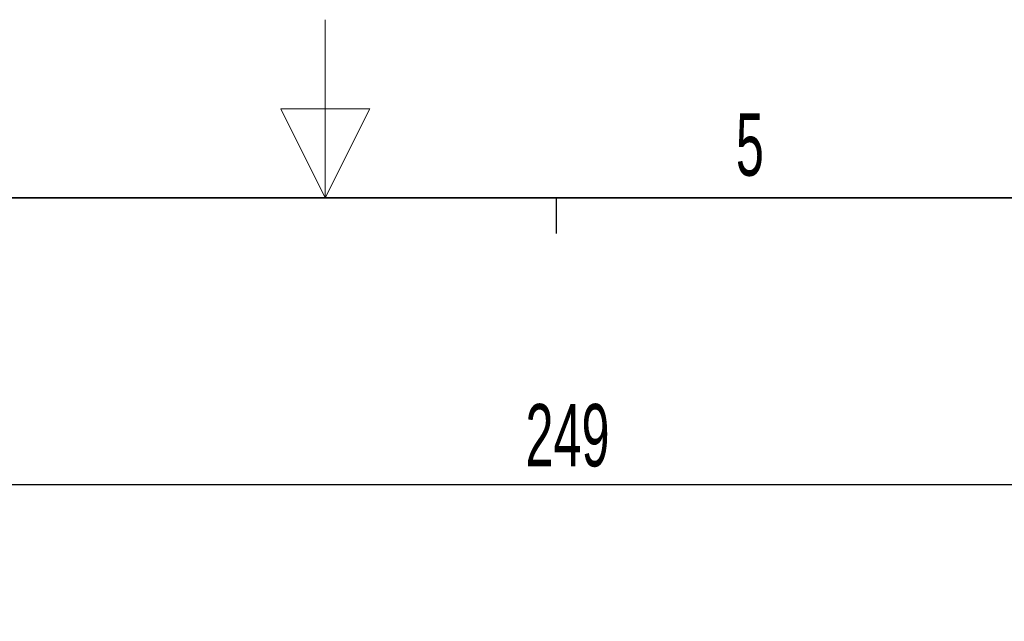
# Paper-space layout 'Blatt3' of a CAD drawing. Header units: millimetres. Extents: x 5 to 418, y 2 to 292.
# Tile 22 of 30: x 200 to 255, y 259 to 292. Entities that reach past the tile are written whole.
import ezdxf

# ---------------------------------------------------------------- set-up
doc = ezdxf.new("R2010")
doc.units = ezdxf.units.MM
doc.layers.add('SLD-0', color=7, linetype='Continuous')
doc.styles.add('SLDTEXTSTYLE0', font='TXT', dxfattribs={"width": 0.605})
doc.dimstyles.new('SLDDIMSTYLE4', dxfattribs={"dimtxt": 3.5, "dimasz": 3.302, "dimexe": 0, "dimexo": 0.0625, "dimgap": 0.875, "dimtad": 1, "dimlfac": 1.5, "dimrnd": 1e-09, "dimzin": 12, "dimdsep": 46, "dimtxsty": 'SLDTEXTSTYLE0', "dimsah": 1, "dimcen": 0.09, "dimadec": 0, "dimazin": 3, "dimtfac": 1, "dimtofl": 0, "dimtmove": 0, "dimatfit": 3, "dimfxl": 1, "dimfrac": 2, "dimtolj": 1, "dimtzin": 12, "dimarcsym": 0})

# ---------------------------------------------------------------- blocks, each defined once
blk = doc.blocks.new('_D_16')
at = {"layer": 'SLD-0', "color": 7}
for p, q in [((149.259, 135.56), (149.259, 267.42)), ((315.259, 135.56), (315.259, 267.42)), ((149.259, 266.42), (315.259, 266.42))]:
    blk.add_line(p, q, dxfattribs=at)
for points in [[(149.259, 266.42), (152.561, 265.912), (152.561, 266.928)], [(315.259, 266.42), (311.957, 266.928), (311.957, 265.912)]]:
    blk.add_solid(points, dxfattribs=at)
at = {"layer": 'SLD-0', "color": 7, "insert": (228.248, 270.931), "char_height": 3.5, "attachment_point": 1, "style": 'SLDTEXTSTYLE0'}
blk.add_mtext('249', dxfattribs=at)

psp = doc.layouts.new('Blatt3')

# ---------------------------------------------------------------- linework, layer by layer
at = {"layer": 'SLD-0', "lineweight": 18}
for p, q in [((217, 292.5), (217, 282.5)), ((219.5, 287.5), (214.5, 287.5)), ((214.5, 287.5), (217, 282.5)), ((217, 282.5), (219.5, 287.5))]:
    psp.add_line(p, q, dxfattribs=at)
at = {"layer": 'SLD-0', "lineweight": 35}
psp.add_line((408, 282.5), (26, 282.5), dxfattribs=at)
at = {"layer": 'SLD-0'}
psp.add_line((230, 280.5), (230, 282.5), dxfattribs=at)
psp.add_line((230, 280.5), (230, 282.5), dxfattribs=at)

# ---------------------------------------------------------------- texts
at = {"layer": 'SLD-0', "insert": (240.8527, 287.243), "char_height": 3.5, "attachment_point": 2, "style": 'SLDTEXTSTYLE0'}
psp.add_mtext('5', dxfattribs=at)

# ---------------------------------------------------------------- dimensions: what is measured, and where the dimension line sits
at = {"layer": 'SLD-0', "color": 7}
dim = psp.add_linear_dim(base=(315.2587, 266.4195), p1=(149.2587, 135.5602), p2=(315.2587, 135.5602), dimstyle='SLDDIMSTYLE4', dxfattribs=at)
dim.commit()
dim.dimension.update_dxf_attribs({"geometry": '_D_16', "text_midpoint": (232.2587, 266.4195), "dimtype": 160})

doc.saveas('drawing.dxf')
